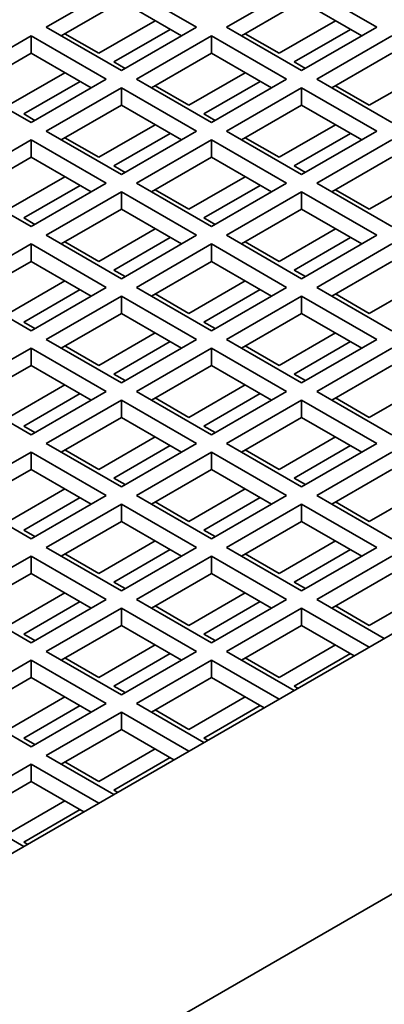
# Model space of a CAD drawing. Header units: millimetres. Extents: x 0 to 7128, y 0 to 5040.
# Tile 15 of 93: x 718 to 745, y 1307 to 1381. Entities that reach past the tile are written whole.
import ezdxf

# ---------------------------------------------------------------- set-up
doc = ezdxf.new("R2010")
doc.units = ezdxf.units.MM
doc.header["$LTSCALE"] = 12
doc.layers.add('Spigoli visibili(ISO)', color=7, linetype='Continuous', lineweight=35)

msp = doc.modelspace()

# ---------------------------------------------------------------- linework, layer by layer
at = {"layer": 'Spigoli visibili(ISO)'}
for p, q in [((872.5178, 1407.6694), (697.721, 1306.7504)), ((906.4589, 1407.6694), (697.721, 1287.1545)), ((719.7827, 1380.2351), (725.4395, 1383.5011)), ((725.4395, 1383.5011), (731.0964, 1380.2351)), ((733.3591, 1380.2351), (739.016, 1383.5011)), ((739.016, 1383.5011), (744.6729, 1380.2351)), ((725.4395, 1382.1947), (720.9141, 1379.5819)), ((729.965, 1379.5819), (725.4395, 1382.1947)), ((739.016, 1382.1947), (734.4905, 1379.5819)), ((743.5415, 1379.5819), (739.016, 1382.1947)), ((727.9851, 1380.725), (723.7425, 1378.2755)), ((741.5616, 1380.725), (737.3189, 1378.2755)), ((725.4395, 1376.9691), (719.7827, 1380.2351)), ((724.8739, 1377.6223), (729.1165, 1380.0718)), ((731.0964, 1380.2351), (725.4395, 1376.9691)), ((739.016, 1376.9691), (733.3591, 1380.2351)), ((738.4503, 1377.6223), (742.693, 1380.0718)), ((744.6729, 1380.2351), (739.016, 1376.9691)), ((712.9945, 1376.3159), (718.6513, 1379.5819)), ((718.6513, 1378.2755), (718.6513, 1379.5819)), ((718.6513, 1379.5819), (724.3082, 1376.3159)), ((723.7425, 1378.2755), (721.1969, 1379.7452)), ((726.5709, 1376.3159), (732.2278, 1379.5819)), ((732.2278, 1378.2755), (732.2278, 1379.5819)), ((732.2278, 1379.5819), (737.8846, 1376.3159)), ((737.3189, 1378.2755), (734.7734, 1379.7452)), ((740.1474, 1376.3159), (745.8042, 1379.5819)), ((718.6513, 1378.2755), (714.1258, 1375.6628)), ((723.1768, 1375.6628), (718.6513, 1378.2755)), ((732.2278, 1378.2755), (727.7023, 1375.6628)), ((736.7533, 1375.6628), (732.2278, 1378.2755)), ((745.8042, 1378.2755), (741.2787, 1375.6628)), ((725.7224, 1377.1324), (724.8739, 1377.6223)), ((739.2988, 1377.1324), (738.4503, 1377.6223)), ((718.6513, 1373.05), (712.9945, 1376.3159)), ((721.1969, 1376.8058), (716.9543, 1374.3564)), ((724.3082, 1376.3159), (718.6513, 1373.05)), ((732.2278, 1373.05), (726.5709, 1376.3159)), ((734.7734, 1376.8058), (730.5307, 1374.3564)), ((737.8846, 1376.3159), (732.2278, 1373.05)), ((745.8042, 1373.05), (740.1474, 1376.3159)), ((748.3498, 1376.8058), (744.1072, 1374.3564)), ((718.0856, 1373.7032), (722.3283, 1376.1527)), ((719.7827, 1372.3968), (725.4395, 1375.6628)), ((725.4395, 1374.3564), (725.4395, 1375.6628)), ((725.4395, 1375.6628), (731.0964, 1372.3968)), ((730.5307, 1374.3564), (727.9851, 1375.8261)), ((731.6621, 1373.7032), (735.9047, 1376.1527)), ((733.3591, 1372.3968), (739.016, 1375.6628)), ((739.016, 1374.3564), (739.016, 1375.6628)), ((739.016, 1375.6628), (744.6729, 1372.3968)), ((744.1072, 1374.3564), (741.5616, 1375.8261)), ((725.4395, 1374.3564), (720.9141, 1371.7436)), ((729.965, 1371.7436), (725.4395, 1374.3564)), ((739.016, 1374.3564), (734.4905, 1371.7436)), ((743.5415, 1371.7436), (739.016, 1374.3564)), ((718.9342, 1373.2133), (718.0856, 1373.7032)), ((732.5106, 1373.2133), (731.6621, 1373.7032)), ((727.9851, 1372.8867), (723.7425, 1370.4372)), ((741.5616, 1372.8867), (737.3189, 1370.4372)), ((725.4395, 1369.1308), (719.7827, 1372.3968)), ((723.7425, 1370.4372), (721.1969, 1371.9069)), ((724.8739, 1369.784), (729.1165, 1372.2335)), ((731.0964, 1372.3968), (725.4395, 1369.1308)), ((739.016, 1369.1308), (733.3591, 1372.3968)), ((737.3189, 1370.4372), (734.7734, 1371.9069)), ((738.4503, 1369.784), (742.693, 1372.2335)), ((744.6729, 1372.3968), (739.016, 1369.1308)), ((712.9945, 1368.4776), (718.6513, 1371.7436)), ((718.6513, 1370.4372), (718.6513, 1371.7436)), ((718.6513, 1371.7436), (724.3082, 1368.4776)), ((726.5709, 1368.4776), (732.2278, 1371.7436)), ((732.2278, 1370.4372), (732.2278, 1371.7436)), ((732.2278, 1371.7436), (737.8846, 1368.4776)), ((740.1474, 1368.4776), (745.8042, 1371.7436)), ((718.6513, 1370.4372), (714.1258, 1367.8244)), ((723.1768, 1367.8244), (718.6513, 1370.4372)), ((732.2278, 1370.4372), (727.7023, 1367.8244)), ((736.7533, 1367.8244), (732.2278, 1370.4372)), ((745.8042, 1370.4372), (741.2787, 1367.8244)), ((725.7224, 1369.2941), (724.8739, 1369.784)), ((739.2988, 1369.2941), (738.4503, 1369.784)), ((721.1969, 1368.9675), (716.9543, 1366.518)), ((734.7734, 1368.9675), (730.5307, 1366.518)), ((748.3498, 1368.9675), (744.1072, 1366.518)), ((718.6513, 1365.2116), (712.9945, 1368.4776)), ((718.0856, 1365.8648), (722.3283, 1368.3143)), ((724.3082, 1368.4776), (718.6513, 1365.2116)), ((732.2278, 1365.2116), (726.5709, 1368.4776)), ((731.6621, 1365.8648), (735.9047, 1368.3143)), ((737.8846, 1368.4776), (732.2278, 1365.2116)), ((745.8042, 1365.2116), (740.1474, 1368.4776)), ((719.7827, 1364.5584), (725.4395, 1367.8244)), ((725.4395, 1366.518), (725.4395, 1367.8244)), ((725.4395, 1367.8244), (731.0964, 1364.5584)), ((730.5307, 1366.518), (727.9851, 1367.9877)), ((733.3591, 1364.5584), (739.016, 1367.8244)), ((739.016, 1366.518), (739.016, 1367.8244)), ((739.016, 1367.8244), (744.6729, 1364.5584)), ((744.1072, 1366.518), (741.5616, 1367.9877)), ((718.9342, 1365.3749), (718.0856, 1365.8648)), ((725.4395, 1366.518), (720.9141, 1363.9052)), ((729.965, 1363.9052), (725.4395, 1366.518)), ((732.5106, 1365.3749), (731.6621, 1365.8648)), ((739.016, 1366.518), (734.4905, 1363.9052)), ((743.5415, 1363.9052), (739.016, 1366.518)), ((725.4395, 1361.2924), (719.7827, 1364.5584)), ((727.9851, 1365.0483), (723.7425, 1362.5988)), ((724.8739, 1361.9456), (729.1165, 1364.3951)), ((731.0964, 1364.5584), (725.4395, 1361.2924)), ((739.016, 1361.2924), (733.3591, 1364.5584)), ((741.5616, 1365.0483), (737.3189, 1362.5988)), ((738.4503, 1361.9456), (742.693, 1364.3951)), ((744.6729, 1364.5584), (739.016, 1361.2924)), ((712.9945, 1360.6392), (718.6513, 1363.9052)), ((718.6513, 1362.5988), (718.6513, 1363.9052)), ((718.6513, 1363.9052), (724.3082, 1360.6392)), ((723.7425, 1362.5988), (721.1969, 1364.0685)), ((726.5709, 1360.6392), (732.2278, 1363.9052)), ((732.2278, 1362.5988), (732.2278, 1363.9052)), ((732.2278, 1363.9052), (737.8846, 1360.6392)), ((737.3189, 1362.5988), (734.7734, 1364.0685)), ((740.1474, 1360.6392), (745.8042, 1363.9052)), ((718.6513, 1362.5988), (714.1258, 1359.986)), ((723.1768, 1359.986), (718.6513, 1362.5988)), ((732.2278, 1362.5988), (727.7023, 1359.986)), ((736.7533, 1359.986), (732.2278, 1362.5988)), ((745.8042, 1362.5988), (741.2787, 1359.986)), ((725.7224, 1361.4557), (724.8739, 1361.9456)), ((739.2988, 1361.4557), (738.4503, 1361.9456)), ((721.1969, 1361.1291), (716.9543, 1358.6796)), ((734.7734, 1361.1291), (730.5307, 1358.6796)), ((748.3498, 1361.1291), (744.1072, 1358.6796)), ((718.6513, 1357.3732), (712.9945, 1360.6392)), ((718.0856, 1358.0264), (722.3283, 1360.4759)), ((724.3082, 1360.6392), (718.6513, 1357.3732)), ((719.7827, 1356.72), (725.4395, 1359.986)), ((725.4395, 1358.6796), (725.4395, 1359.986)), ((725.4395, 1359.986), (731.0964, 1356.72)), ((732.2278, 1357.3732), (726.5709, 1360.6392)), ((730.5307, 1358.6796), (727.9851, 1360.1493)), ((731.6621, 1358.0264), (735.9047, 1360.4759)), ((737.8846, 1360.6392), (732.2278, 1357.3732)), ((733.3591, 1356.72), (739.016, 1359.986)), ((739.016, 1358.6796), (739.016, 1359.986)), ((739.016, 1359.986), (744.6729, 1356.72)), ((745.8042, 1357.3732), (740.1474, 1360.6392)), ((744.1072, 1358.6796), (741.5616, 1360.1493)), ((725.4395, 1358.6796), (720.9141, 1356.0668)), ((729.965, 1356.0668), (725.4395, 1358.6796)), ((739.016, 1358.6796), (734.4905, 1356.0668)), ((743.5415, 1356.0668), (739.016, 1358.6796)), ((718.9342, 1357.5365), (718.0856, 1358.0264)), ((732.5106, 1357.5365), (731.6621, 1358.0264)), ((727.9851, 1357.2099), (723.7425, 1354.7604)), ((741.5616, 1357.2099), (737.3189, 1354.7604)), ((725.4395, 1353.454), (719.7827, 1356.72)), ((723.7425, 1354.7604), (721.1969, 1356.2301)), ((724.8739, 1354.1072), (729.1165, 1356.5567)), ((731.0964, 1356.72), (725.4395, 1353.454)), ((739.016, 1353.454), (733.3591, 1356.72)), ((737.3189, 1354.7604), (734.7734, 1356.2301)), ((738.4503, 1354.1072), (742.693, 1356.5567)), ((744.6729, 1356.72), (739.016, 1353.454)), ((712.9945, 1352.8008), (718.6513, 1356.0668)), ((718.6513, 1354.7604), (718.6513, 1356.0668)), ((718.6513, 1356.0668), (724.3082, 1352.8008)), ((726.5709, 1352.8008), (732.2278, 1356.0668)), ((732.2278, 1354.7604), (732.2278, 1356.0668)), ((732.2278, 1356.0668), (737.8846, 1352.8008)), ((740.1474, 1352.8008), (745.8042, 1356.0668)), ((718.6513, 1354.7604), (714.1258, 1352.1477)), ((723.1768, 1352.1477), (718.6513, 1354.7604)), ((732.2278, 1354.7604), (727.7023, 1352.1477)), ((736.7533, 1352.1477), (732.2278, 1354.7604)), ((745.8042, 1354.7604), (741.2787, 1352.1477)), ((725.7224, 1353.6173), (724.8739, 1354.1072)), ((739.2988, 1353.6173), (738.4503, 1354.1072)), ((721.1969, 1353.2907), (716.9543, 1350.8413)), ((734.7734, 1353.2907), (730.5307, 1350.8413)), ((748.3498, 1353.2907), (744.1072, 1350.8413)), ((718.6513, 1349.5349), (712.9945, 1352.8008)), ((718.0856, 1350.1881), (722.3283, 1352.6375)), ((724.3082, 1352.8008), (718.6513, 1349.5349)), ((732.2278, 1349.5349), (726.5709, 1352.8008)), ((731.6621, 1350.1881), (735.9047, 1352.6375)), ((737.8846, 1352.8008), (732.2278, 1349.5349)), ((745.8042, 1349.5349), (740.1474, 1352.8008)), ((719.7827, 1348.8817), (725.4395, 1352.1477)), ((725.4395, 1350.8413), (725.4395, 1352.1477)), ((725.4395, 1352.1477), (731.0964, 1348.8817)), ((730.5307, 1350.8413), (727.9851, 1352.311)), ((733.3591, 1348.8817), (739.016, 1352.1477)), ((739.016, 1350.8413), (739.016, 1352.1477)), ((739.016, 1352.1477), (744.6729, 1348.8817)), ((744.1072, 1350.8413), (741.5616, 1352.311)), ((725.4395, 1350.8413), (720.9141, 1348.2285)), ((729.965, 1348.2285), (725.4395, 1350.8413)), ((739.016, 1350.8413), (734.4905, 1348.2285)), ((743.5415, 1348.2285), (739.016, 1350.8413)), ((718.9342, 1349.6982), (718.0856, 1350.1881)), ((732.5106, 1349.6982), (731.6621, 1350.1881)), ((725.4395, 1345.6157), (719.7827, 1348.8817)), ((727.9851, 1349.3716), (723.7425, 1346.9221)), ((731.0964, 1348.8817), (725.4395, 1345.6157)), ((739.016, 1345.6157), (733.3591, 1348.8817)), ((741.5616, 1349.3716), (737.3189, 1346.9221)), ((744.6729, 1348.8817), (739.016, 1345.6157)), ((712.9945, 1344.9625), (718.6513, 1348.2285)), ((718.6513, 1346.9221), (718.6513, 1348.2285)), ((718.6513, 1348.2285), (724.3082, 1344.9625)), ((723.7425, 1346.9221), (721.1969, 1348.3918)), ((724.8739, 1346.2689), (729.1165, 1348.7184)), ((726.5709, 1344.9625), (732.2278, 1348.2285)), ((732.2278, 1346.9221), (732.2278, 1348.2285)), ((732.2278, 1348.2285), (737.8846, 1344.9625)), ((737.3189, 1346.9221), (734.7734, 1348.3918)), ((738.4503, 1346.2689), (742.693, 1348.7184)), ((740.1474, 1344.9625), (745.8042, 1348.2285)), ((718.6513, 1346.9221), (714.1258, 1344.3093)), ((723.1768, 1344.3093), (718.6513, 1346.9221)), ((732.2278, 1346.9221), (727.7023, 1344.3093)), ((736.7533, 1344.3093), (732.2278, 1346.9221)), ((745.8042, 1346.9221), (741.2787, 1344.3093)), ((725.7224, 1345.779), (724.8739, 1346.2689)), ((739.2988, 1345.779), (738.4503, 1346.2689)), ((721.1969, 1345.4524), (716.9543, 1343.0029)), ((734.7734, 1345.4524), (730.5307, 1343.0029)), ((748.3498, 1345.4524), (744.1072, 1343.0029)), ((718.6513, 1341.6965), (712.9945, 1344.9625)), ((718.0856, 1342.3497), (722.3283, 1344.7992)), ((724.3082, 1344.9625), (718.6513, 1341.6965)), ((732.2278, 1341.6965), (726.5709, 1344.9625)), ((730.5307, 1343.0029), (727.9851, 1344.4726)), ((731.6621, 1342.3497), (735.9047, 1344.7992)), ((737.8846, 1344.9625), (732.2278, 1341.6965)), ((745.8042, 1341.6965), (740.1474, 1344.9625)), ((744.1072, 1343.0029), (741.5616, 1344.4726)), ((719.7827, 1341.0433), (725.4395, 1344.3093)), ((725.4395, 1343.0029), (725.4395, 1344.3093)), ((725.4395, 1344.3093), (731.0964, 1341.0433)), ((733.3591, 1341.0433), (739.016, 1344.3093)), ((739.016, 1343.0029), (739.016, 1344.3093)), ((739.016, 1344.3093), (744.6729, 1341.0433)), ((725.4395, 1343.0029), (720.9141, 1340.3901)), ((729.965, 1340.3901), (725.4395, 1343.0029)), ((739.016, 1343.0029), (734.4905, 1340.3901)), ((743.5415, 1340.3901), (739.016, 1343.0029)), ((718.9342, 1341.8598), (718.0856, 1342.3497)), ((732.5106, 1341.8598), (731.6621, 1342.3497)), ((727.9851, 1341.5332), (723.7425, 1339.0837)), ((741.5616, 1341.5332), (737.3189, 1339.0837)), ((725.4395, 1337.7773), (719.7827, 1341.0433)), ((724.8739, 1338.4305), (729.1165, 1340.88)), ((731.0964, 1341.0433), (725.4395, 1337.7773)), ((739.016, 1337.7773), (733.3591, 1341.0433)), ((738.4503, 1338.4305), (742.693, 1340.88)), ((744.6729, 1341.0433), (739.016, 1337.7773)), ((712.9945, 1337.1241), (718.6513, 1340.3901)), ((718.6513, 1339.0837), (718.6513, 1340.3901)), ((718.6513, 1340.3901), (724.3082, 1337.1241)), ((723.7425, 1339.0837), (721.1969, 1340.5534)), ((726.5709, 1337.1241), (732.2278, 1340.3901)), ((732.2278, 1339.0837), (732.2278, 1340.3901)), ((732.2278, 1340.3901), (737.8846, 1337.1241)), ((737.3189, 1339.0837), (734.7734, 1340.5534)), ((740.1474, 1337.1241), (745.8042, 1340.3901)), ((718.6513, 1339.0837), (714.1258, 1336.4709)), ((723.1768, 1336.4709), (718.6513, 1339.0837)), ((725.7224, 1337.9406), (724.8739, 1338.4305)), ((732.2278, 1339.0837), (727.7023, 1336.4709)), ((736.7533, 1336.4709), (732.2278, 1339.0837)), ((739.2988, 1337.9406), (738.4503, 1338.4305)), ((745.8042, 1339.0837), (741.2787, 1336.4709)), ((718.6513, 1333.8581), (712.9945, 1337.1241)), ((721.1969, 1337.614), (716.9543, 1335.1645)), ((718.0856, 1334.5113), (722.3283, 1336.9608)), ((724.3082, 1337.1241), (718.6513, 1333.8581)), ((732.2278, 1333.8581), (726.5709, 1337.1241)), ((734.7734, 1337.614), (730.5307, 1335.1645)), ((731.6621, 1334.5113), (735.9047, 1336.9608)), ((737.8846, 1337.1241), (732.2278, 1333.8581)), ((745.2385, 1334.1847), (740.1474, 1337.1241)), ((748.3498, 1337.614), (744.1072, 1335.1645)), ((719.7827, 1333.2049), (725.4395, 1336.4709)), ((725.4395, 1335.1645), (725.4395, 1336.4709)), ((725.4395, 1336.4709), (731.0964, 1333.2049)), ((730.5307, 1335.1645), (727.9851, 1336.6342)), ((733.3591, 1333.2049), (739.016, 1336.4709)), ((739.016, 1335.1645), (739.016, 1336.4709)), ((739.016, 1336.4709), (744.1072, 1333.5315)), ((744.1072, 1335.1645), (741.5616, 1336.6342)), ((725.4395, 1335.1645), (720.9141, 1332.5517)), ((729.965, 1332.5517), (725.4395, 1335.1645)), ((739.016, 1335.1645), (734.4905, 1332.5517)), ((742.9758, 1332.8783), (739.016, 1335.1645)), ((718.9342, 1334.0214), (718.0856, 1334.5113)), ((732.5106, 1334.0214), (731.6621, 1334.5113)), ((727.9851, 1333.6948), (723.7425, 1331.2453)), ((741.5616, 1333.6948), (737.3189, 1331.2453)), ((712.9945, 1329.2857), (718.6513, 1332.5517)), ((718.6513, 1331.2453), (718.6513, 1332.5517)), ((718.6513, 1332.5517), (724.3082, 1329.2857)), ((725.4395, 1329.9389), (719.7827, 1333.2049)), ((723.7425, 1331.2453), (721.1969, 1332.715)), ((724.8739, 1330.5921), (729.1165, 1333.0416)), ((731.0964, 1333.2049), (725.4395, 1329.9389)), ((726.5709, 1329.2857), (732.2278, 1332.5517)), ((732.2278, 1331.2453), (732.2278, 1332.5517)), ((732.2278, 1332.5517), (737.3189, 1329.6123)), ((738.4503, 1330.2655), (733.3591, 1333.2049)), ((737.3189, 1331.2453), (734.7734, 1332.715)), ((738.4503, 1330.5921), (742.693, 1333.0416)), ((718.6513, 1331.2453), (714.1258, 1328.6325)), ((723.1768, 1328.6325), (718.6513, 1331.2453)), ((732.2278, 1331.2453), (727.7023, 1328.6325)), ((736.1876, 1328.9591), (732.2278, 1331.2453)), ((725.7224, 1330.1022), (724.8739, 1330.5921)), ((738.7332, 1330.4288), (738.4503, 1330.5921)), ((721.1969, 1329.7756), (716.9543, 1327.3262)), ((734.7734, 1329.7756), (730.5307, 1327.3262)), ((718.6513, 1326.0198), (712.9945, 1329.2857)), ((718.0856, 1326.673), (722.3283, 1329.1224)), ((724.3082, 1329.2857), (718.6513, 1326.0198)), ((731.6621, 1326.3464), (726.5709, 1329.2857)), ((730.5307, 1327.3262), (727.9851, 1328.7958)), ((731.6621, 1326.673), (735.9047, 1329.1224)), ((719.7827, 1325.3666), (725.4395, 1328.6325)), ((725.4395, 1327.3262), (725.4395, 1328.6325)), ((725.4395, 1328.6325), (730.5307, 1325.6932)), ((725.4395, 1327.3262), (720.9141, 1324.7134)), ((729.3993, 1325.04), (725.4395, 1327.3262)), ((718.9342, 1326.1831), (718.0856, 1326.673)), ((731.9449, 1326.5097), (731.6621, 1326.673)), ((727.9851, 1325.8565), (723.7425, 1323.407)), ((724.8739, 1322.4272), (719.7827, 1325.3666)), ((724.8739, 1322.7538), (729.1165, 1325.2033)), ((712.9945, 1321.4474), (718.6513, 1324.7134)), ((718.6513, 1323.407), (718.6513, 1324.7134)), ((718.6513, 1324.7134), (723.7425, 1321.774)), ((723.7425, 1323.407), (721.1969, 1324.8767)), ((718.6513, 1323.407), (714.1258, 1320.7942)), ((722.6111, 1321.1208), (718.6513, 1323.407)), ((725.1567, 1322.5905), (724.8739, 1322.7538)), ((718.0856, 1318.508), (712.9945, 1321.4474)), ((721.1969, 1321.9373), (716.9543, 1319.4878)), ((718.0856, 1318.8346), (722.3283, 1321.2841)), ((718.3685, 1318.6713), (718.0856, 1318.8346))]:
    msp.add_line(p, q, dxfattribs=at)

doc.saveas('drawing.dxf')
